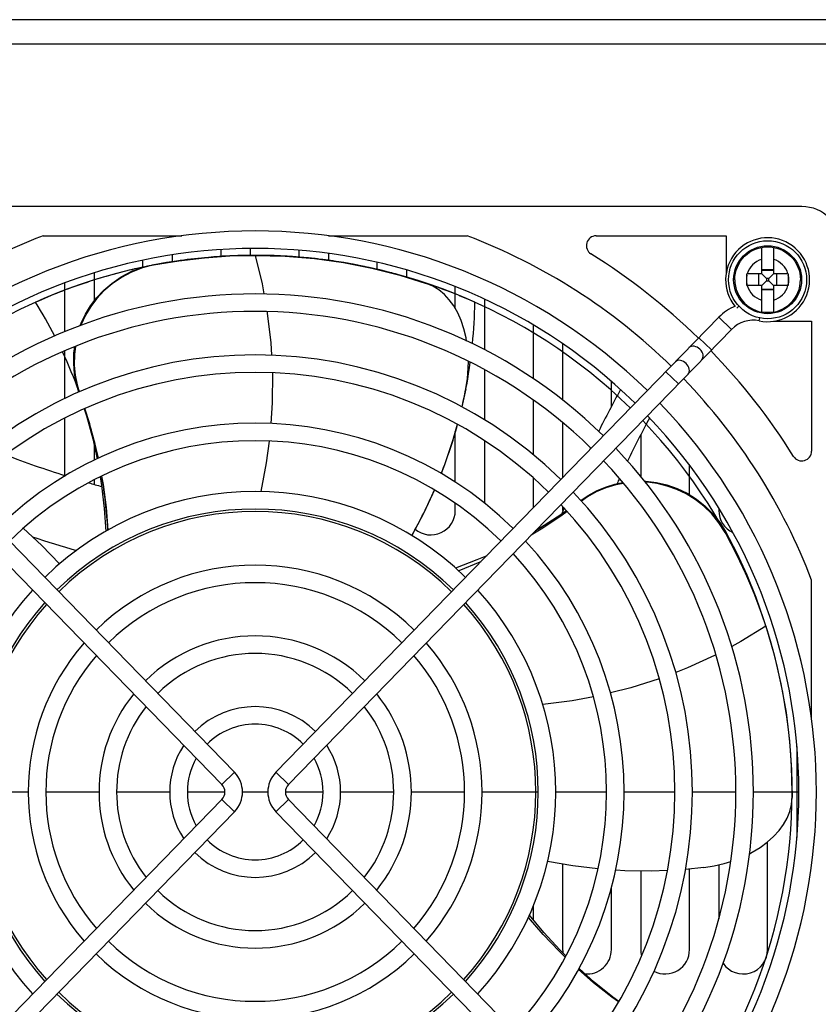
# Model space of a CAD drawing. Header units: millimetres. Extents: x -2579 to 1363, y -329 to 2298.
# Tile 130 of 256: x -1646 to -1564, y 1945 to 2046. Entities that reach past the tile are written whole.
import ezdxf

# ---------------------------------------------------------------- set-up
doc = ezdxf.new("R2010")
doc.units = ezdxf.units.MM
doc.header["$LTSCALE"] = 30.734
doc.layers.get('0').update_dxf_attribs({"linetype": 'CONTINUOUS'})

msp = doc.modelspace()

# ---------------------------------------------------------------- linework, layer by layer
at = {"color": 7}
for p, q in [((-1295.74, 2045.82), (-1695.74, 2045.82)), ((-1295.74, 2043.32), (-1695.74, 2043.32)), ((-1565.74, 2026.67), (-1658.71, 2026.67)), ((-1643.46, 2023.67), (-1629.26, 2023.67)), ((-1614.22, 2023.67), (-1600.01, 2023.67)), ((-1586.81, 2023.67), (-1573.49, 2023.67)), ((-1573.49, 2023.67), (-1573.49, 2019.76)), ((-1625.24, 2021.57), (-1625.24, 2022.26)), ((-1622.24, 2022.36), (-1622.24, 2021.67)), ((-1569.84, 2019.77), (-1569.84, 2022.48)), ((-1568.64, 2022.48), (-1568.64, 2019.77)), ((-1630.24, 2021.72), (-1630.24, 2021.04)), ((-1626.94, 2021.42), (-1624.33, 2021.61)), ((-1624.33, 2021.61), (-1621.79, 2021.67)), ((-1622.37, 2021.67), (-1622.6, 2021.66)), ((-1621.79, 2021.67), (-1621.91, 2021.67)), ((-1621.74, 2021.67), (-1621.79, 2021.67)), ((-1621.79, 2021.67), (-1621.74, 2021.67)), ((-1621.74, 2021.67), (-1618.68, 2021.59)), ((-1618.66, 2021.58), (-1618.98, 2021.6)), ((-1617.24, 2021.48), (-1617.24, 2022.18)), ((-1616.92, 2021.46), (-1617.16, 2021.48)), ((-1615.61, 2021.33), (-1615.82, 2021.35)), ((-1614.24, 2021.86), (-1614.24, 2021.14)), ((-1633.24, 2020.44), (-1633.24, 2021.16)), ((-1631.45, 2020.81), (-1631.69, 2020.76)), ((-1631.26, 2020.84), (-1631.45, 2020.81)), ((-1612.68, 2020.92), (-1609.78, 2020.35)), ((-1609.74, 2020.35), (-1609.82, 2020.36)), ((-1609.24, 2020.22), (-1609.24, 2020.94)), ((-1568.64, 2020.19), (-1569.84, 2020.19)), ((-1638.24, 2019.87), (-1638.24, 2016.98)), ((-1635.95, 2019.8), (-1636.33, 2019.7)), ((-1606.24, 2020.17), (-1606.24, 2019.43)), ((-1571.36, 2019.71), (-1571.36, 2019.77)), ((-1569.84, 2019.77), (-1571.36, 2019.77)), ((-1571.36, 2018.69), (-1571.36, 2019.71)), ((-1570.18, 2019.77), (-1570.18, 2018.57)), ((-1568.64, 2020.12), (-1569.84, 2020.12)), ((-1569.76, 2019.69), (-1569.84, 2019.77)), ((-1569.35, 2019.28), (-1569.43, 2019.36)), ((-1569.35, 2019.28), (-1569.35, 2019.06)), ((-1569.13, 2019.28), (-1569.35, 2019.28)), ((-1569.13, 2019.28), (-1569.04, 2019.36)), ((-1569.13, 2019.06), (-1569.13, 2019.28)), ((-1568.72, 2019.69), (-1568.64, 2019.77)), ((-1567.12, 2019.77), (-1568.64, 2019.77)), ((-1568.29, 2018.57), (-1568.29, 2019.77)), ((-1567.12, 2019.77), (-1567.12, 2019.65)), ((-1567.12, 2019.65), (-1567.12, 2018.63)), ((-1641.24, 2013.84), (-1641.24, 2018.84)), ((-1640.53, 2018.36), (-1640.88, 2018.23)), ((-1604.44, 2018.88), (-1604.63, 2018.94)), ((-1604.2, 2018.8), (-1604.44, 2018.88)), ((-1603.54, 2018.52), (-1604.21, 2018.8)), ((-1604.01, 2018.74), (-1604.2, 2018.8)), ((-1602.9, 2018.34), (-1603.09, 2018.41)), ((-1601.24, 2016.22), (-1601.24, 2018.46)), ((-1571.36, 2018.57), (-1571.36, 2018.69)), ((-1569.84, 2018.57), (-1571.36, 2018.57)), ((-1569.76, 2018.65), (-1569.84, 2018.57)), ((-1569.84, 2015.86), (-1569.84, 2018.57)), ((-1569.84, 2018.22), (-1568.64, 2018.22)), ((-1569.35, 2019.06), (-1569.43, 2018.98)), ((-1569.35, 2019.06), (-1569.13, 2019.06)), ((-1569.13, 2019.06), (-1569.04, 2018.98)), ((-1568.72, 2018.65), (-1568.64, 2018.57)), ((-1568.64, 2018.57), (-1568.64, 2015.86)), ((-1567.12, 2018.57), (-1568.64, 2018.57)), ((-1567.12, 2018.63), (-1567.12, 2018.57)), ((-1598.24, 2017.17), (-1598.24, 2011.99)), ((-1568.64, 2018.15), (-1569.84, 2018.15)), ((-1572.4, 2016.26), (-1572.18, 2016.46)), ((-1623.86, 1968.69), (-1669.25, 2015.34)), ((-1619.62, 1968.69), (-1574.23, 2015.34)), ((-1572.94, 2014.08), (-1574.23, 2015.34)), ((-1570.1, 2014.96), (-1570.04, 2015.25)), ((-1593.24, 2009.02), (-1593.24, 2014.52)), ((-1568.65, 2014.92), (-1564.74, 2014.92)), ((-1564.74, 2014.92), (-1564.74, 2001.6)), ((-1625.15, 1967.44), (-1670.54, 2014.08)), ((-1618.33, 1967.44), (-1572.94, 2014.08)), ((-1574.99, 2011.97), (-1576.28, 2013.22)), ((-1590.24, 2012.6), (-1590.24, 2006.84)), ((-1641.24, 2007), (-1641.24, 2011.89)), ((-1598.24, 2009.95), (-1598.24, 2004.81)), ((-1578.38, 2008.49), (-1579.67, 2009.74)), ((-1585.24, 2006.15), (-1585.24, 2008.74)), ((-1600.17, 2007.98), (-1600.58, 2006.15)), ((-1593.24, 2001.23), (-1593.24, 2006.83)), ((-1641.24, 1999.1), (-1641.24, 2004.99)), ((-1590.24, 2004.52), (-1590.24, 1998.88)), ((-1601.24, 1998.42), (-1601.24, 2003.62)), ((-1582.24, 2003.23), (-1582.24, 1999)), ((-1638.24, 2002.19), (-1638.24, 2000.68)), ((-1598.24, 2002.67), (-1598.24, 1996.28)), ((-1577.24, 1997.13), (-1577.24, 2000.17)), ((-1638.24, 1998.66), (-1638.24, 1998.23)), ((-1593.24, 1995.8), (-1593.24, 1998.86)), ((-1601.24, 1995.52), (-1601.24, 1996.26)), ((-1590.24, 1995.93), (-1590.24, 1995.52)), ((-1574.24, 1995.75), (-1574.24, 1995.52)), ((-1573.59, 1993.26), (-1572.38, 1990.93)), ((-1564.74, 1974.19), (-1564.74, 1988.4)), ((-1570.29, 1986.12), (-1569.45, 1983.72)), ((-1569.43, 1983.67), (-1569.45, 1983.72)), ((-1566.99, 1971.89), (-1566.79, 1968.95)), ((-1566.24, 1971.32), (-1566.24, 1962.02)), ((-1566.79, 1968.95), (-1566.74, 1966.11)), ((-1625.15, 1967.44), (-1623.86, 1968.69)), ((-1618.33, 1967.44), (-1619.62, 1968.69)), ((-1625.15, 1965.9), (-1670.54, 1919.26)), ((-1644.99, 1966.67), (-1650.74, 1966.67)), ((-1637.74, 1966.67), (-1643.19, 1966.67)), ((-1630.49, 1966.67), (-1635.94, 1966.67)), ((-1624.84, 1966.67), (-1628.69, 1966.67)), ((-1625.15, 1965.9), (-1623.86, 1964.65)), ((-1620.44, 1966.67), (-1623.04, 1966.67)), ((-1618.33, 1965.9), (-1619.62, 1964.65)), ((-1614.79, 1966.67), (-1618.64, 1966.67)), ((-1618.33, 1965.9), (-1572.94, 1919.26)), ((-1607.54, 1966.67), (-1612.99, 1966.67)), ((-1600.29, 1966.67), (-1605.74, 1966.67)), ((-1592.74, 1966.67), (-1598.49, 1966.67)), ((-1585.74, 1966.67), (-1590.94, 1966.67)), ((-1578.74, 1966.67), (-1583.94, 1966.67)), ((-1572.49, 1966.67), (-1576.94, 1966.67)), ((-1566.04, 1966.67), (-1570.69, 1966.67)), ((-1566.81, 1965.39), (-1566.74, 1966.11)), ((-1623.86, 1964.65), (-1669.25, 1918)), ((-1619.62, 1964.65), (-1574.23, 1918)), ((-1569.24, 1950.52), (-1569.24, 1961.55)), ((-1590.24, 1959.27), (-1590.24, 1950.52)), ((-1575.79, 1958.92), (-1577.65, 1958.74)), ((-1577.24, 1950.52), (-1577.24, 1958.78)), ((-1574.24, 1959.2), (-1574.24, 1953.67)), ((-1582.24, 1958.57), (-1582.24, 1950.52)), ((-1585.24, 1950.52), (-1585.24, 1956.85)), ((-1593.24, 1953.56), (-1593.24, 1955.01))]:
    msp.add_line(p, q, dxfattribs=at)
for points in [[(-1572.61, 2019.17), (-1572.59, 2019.5), (-1572.54, 2019.84), (-1572.46, 2020.16), (-1572.34, 2020.47), (-1572.2, 2020.78), (-1572.03, 2021.06), (-1571.82, 2021.33), (-1571.6, 2021.58), (-1571.35, 2021.8), (-1571.08, 2021.99), (-1570.79, 2022.16), (-1570.48, 2022.3), (-1570.16, 2022.41), (-1569.84, 2022.48)], [(-1569.84, 2022.48), (-1569.54, 2022.53), (-1569.24, 2022.54), (-1568.94, 2022.53), (-1568.64, 2022.48)], [(-1568.64, 2022.48), (-1568.31, 2022.41), (-1568, 2022.3), (-1567.69, 2022.16), (-1567.4, 2021.99), (-1567.13, 2021.8), (-1566.88, 2021.58), (-1566.65, 2021.33), (-1566.45, 2021.06), (-1566.28, 2020.78), (-1566.13, 2020.47), (-1566.02, 2020.16), (-1565.94, 2019.84), (-1565.89, 2019.5), (-1565.87, 2019.17)], [(-1632.15, 2020.68), (-1629.55, 2021.11), (-1626.94, 2021.42)], [(-1626.53, 2021.46), (-1626.89, 2021.43), (-1627.25, 2021.39), (-1627.61, 2021.36), (-1627.97, 2021.32), (-1628.34, 2021.27), (-1628.7, 2021.23), (-1629.06, 2021.18), (-1629.43, 2021.13), (-1629.79, 2021.08), (-1630.16, 2021.02), (-1630.52, 2020.96), (-1630.89, 2020.9), (-1631.26, 2020.84)], [(-1623.72, 2021.63), (-1624, 2021.62), (-1624.28, 2021.61), (-1624.56, 2021.6), (-1624.84, 2021.58), (-1625.12, 2021.57), (-1625.4, 2021.55), (-1625.68, 2021.53), (-1625.96, 2021.51), (-1626.25, 2021.49), (-1626.53, 2021.46)], [(-1622.6, 2021.66), (-1622.79, 2021.66), (-1622.97, 2021.66), (-1623.16, 2021.65), (-1623.35, 2021.65), (-1623.53, 2021.64), (-1623.72, 2021.63)], [(-1621.91, 2021.67), (-1622.02, 2021.67), (-1622.14, 2021.67), (-1622.26, 2021.67), (-1622.37, 2021.67)], [(-1621.74, 2021.67), (-1621.03, 2018.75), (-1620.84, 2017.71)], [(-1618.98, 2021.6), (-1619.25, 2021.61), (-1619.53, 2021.63), (-1619.81, 2021.64), (-1620.08, 2021.65), (-1620.36, 2021.65), (-1620.63, 2021.66), (-1620.91, 2021.66), (-1621.19, 2021.67), (-1621.46, 2021.67), (-1621.74, 2021.67)], [(-1618.68, 2021.59), (-1615.65, 2021.33), (-1612.68, 2020.92)], [(-1617.16, 2021.48), (-1617.35, 2021.49), (-1617.53, 2021.51), (-1617.72, 2021.52), (-1617.91, 2021.54), (-1618.1, 2021.55), (-1618.28, 2021.56), (-1618.47, 2021.57), (-1618.66, 2021.58)], [(-1615.82, 2021.35), (-1615.97, 2021.37), (-1616.12, 2021.38), (-1616.27, 2021.4), (-1616.42, 2021.41), (-1616.57, 2021.43), (-1616.75, 2021.44), (-1616.92, 2021.46)], [(-1612.72, 2020.92), (-1612.98, 2020.97), (-1613.24, 2021.01), (-1613.5, 2021.05), (-1613.76, 2021.09), (-1614.02, 2021.13), (-1614.29, 2021.16), (-1614.55, 2021.2), (-1614.81, 2021.23), (-1615.08, 2021.26), (-1615.34, 2021.3), (-1615.61, 2021.33)], [(-1632.15, 2020.68), (-1633.3, 2020.38), (-1634.4, 2019.96), (-1635.44, 2019.4), (-1636.4, 2018.75), (-1637.24, 2018.02), (-1637.96, 2017.24), (-1638.59, 2016.41), (-1639.11, 2015.53), (-1639.56, 2014.58), (-1639.59, 2014.5)], [(-1633.02, 2020.5), (-1633.29, 2020.44), (-1633.55, 2020.39), (-1633.82, 2020.33), (-1634.09, 2020.27), (-1634.35, 2020.2), (-1634.62, 2020.14), (-1634.89, 2020.07), (-1635.16, 2020.01), (-1635.42, 2019.94), (-1635.69, 2019.87), (-1635.95, 2019.8)], [(-1634.43, 2020), (-1633.35, 2020.42), (-1632.2, 2020.71)], [(-1631.69, 2020.76), (-1631.87, 2020.73), (-1632.05, 2020.69), (-1632.23, 2020.66), (-1632.41, 2020.63), (-1632.59, 2020.59), (-1632.76, 2020.55), (-1633.02, 2020.5)], [(-1612.18, 2020.83), (-1612.29, 2020.85), (-1612.41, 2020.87), (-1612.52, 2020.89), (-1612.72, 2020.92)], [(-1609.82, 2020.36), (-1610.05, 2020.41), (-1610.29, 2020.47), (-1610.53, 2020.52), (-1610.76, 2020.56), (-1611, 2020.61), (-1611.24, 2020.66), (-1611.48, 2020.71), (-1611.71, 2020.75), (-1611.94, 2020.79), (-1612.18, 2020.83)], [(-1609.78, 2020.35), (-1606.93, 2019.64), (-1604.21, 2018.8)], [(-1607.5, 2019.79), (-1607.74, 2019.86), (-1607.98, 2019.92), (-1608.23, 2019.99), (-1608.48, 2020.05), (-1608.73, 2020.11), (-1608.98, 2020.17), (-1609.23, 2020.23), (-1609.48, 2020.29), (-1609.74, 2020.35)], [(-1636.33, 2019.7), (-1636.66, 2019.61), (-1636.99, 2019.51), (-1637.32, 2019.42), (-1637.66, 2019.32), (-1637.99, 2019.22), (-1638.32, 2019.11), (-1638.65, 2019.01), (-1638.96, 2018.9), (-1639.28, 2018.8), (-1639.59, 2018.69), (-1639.9, 2018.58), (-1640.21, 2018.47), (-1640.53, 2018.36)], [(-1639.66, 2014.47), (-1639.57, 2014.71), (-1639.12, 2015.64), (-1638.6, 2016.5), (-1637.98, 2017.31), (-1637.26, 2018.09), (-1636.42, 2018.8), (-1635.47, 2019.45), (-1634.43, 2020)], [(-1606.93, 2019.64), (-1607.04, 2019.67), (-1607.16, 2019.7), (-1607.27, 2019.73), (-1607.38, 2019.76), (-1607.5, 2019.79)], [(-1604.63, 2018.94), (-1604.86, 2019.02), (-1605.1, 2019.09), (-1605.33, 2019.17), (-1605.57, 2019.24), (-1605.81, 2019.31), (-1606.05, 2019.38), (-1606.29, 2019.46), (-1606.53, 2019.53), (-1606.78, 2019.6), (-1606.93, 2019.64)], [(-1569.43, 2019.36), (-1569.6, 2019.53), (-1569.76, 2019.69)], [(-1569.04, 2019.36), (-1568.88, 2019.53), (-1568.72, 2019.69)], [(-1640.88, 2018.23), (-1641.19, 2018.12), (-1641.49, 2018), (-1641.8, 2017.88), (-1642.11, 2017.76), (-1642.41, 2017.64), (-1642.72, 2017.51), (-1643.02, 2017.38), (-1643.33, 2017.26), (-1643.63, 2017.12), (-1643.94, 2016.99), (-1644.24, 2016.86)], [(-1603.09, 2018.41), (-1603.23, 2018.46), (-1603.37, 2018.51), (-1603.52, 2018.56), (-1603.66, 2018.61), (-1603.81, 2018.66), (-1604.01, 2018.74)], [(-1600.08, 2012.89), (-1600.12, 2013.2), (-1600.35, 2014.13), (-1600.63, 2014.98), (-1600.98, 2015.77), (-1601.39, 2016.48), (-1601.85, 2017.12), (-1602.36, 2017.67), (-1602.93, 2018.14), (-1603.54, 2018.52)], [(-1599.24, 2016.86), (-1599.48, 2016.96), (-1599.72, 2017.07), (-1599.97, 2017.18), (-1600.22, 2017.28), (-1600.47, 2017.39), (-1600.73, 2017.5), (-1600.99, 2017.61), (-1601.26, 2017.72), (-1601.53, 2017.82), (-1601.8, 2017.93), (-1602.08, 2018.04), (-1602.37, 2018.15), (-1602.65, 2018.25), (-1602.9, 2018.34)], [(-1572.61, 2019.17), (-1572.59, 2018.84), (-1572.54, 2018.5), (-1572.46, 2018.18), (-1572.34, 2017.87), (-1572.2, 2017.56), (-1572.03, 2017.28), (-1571.82, 2017.01), (-1571.6, 2016.76), (-1571.35, 2016.54), (-1571.08, 2016.35), (-1570.79, 2016.18), (-1570.48, 2016.04), (-1570.16, 2015.93), (-1569.84, 2015.86)], [(-1569.43, 2018.98), (-1569.6, 2018.81), (-1569.76, 2018.65)], [(-1569.04, 2018.98), (-1568.88, 2018.81), (-1568.72, 2018.65)], [(-1568.64, 2015.86), (-1568.31, 2015.93), (-1568, 2016.04), (-1567.69, 2016.18), (-1567.4, 2016.35), (-1567.13, 2016.54), (-1566.88, 2016.76), (-1566.65, 2017.01), (-1566.45, 2017.28), (-1566.28, 2017.56), (-1566.13, 2017.87), (-1566.02, 2018.18), (-1565.94, 2018.5), (-1565.89, 2018.84), (-1565.87, 2019.17)], [(-1620.52, 2015.9), (-1620.5, 2015.76), (-1620.15, 2012.72), (-1620.08, 2011.44)], [(-1568.64, 2015.86), (-1568.94, 2015.81), (-1569.24, 2015.8), (-1569.54, 2015.81), (-1569.84, 2015.86)], [(-1639.81, 2007.66), (-1640.06, 2008.5), (-1640.25, 2009.51), (-1640.33, 2010.57), (-1640.31, 2011.65), (-1640.22, 2012.32)], [(-1640.16, 2012.34), (-1640.26, 2011.51), (-1640.28, 2010.43), (-1640.18, 2009.38), (-1639.99, 2008.39), (-1639.77, 2007.68)], [(-1575.98, 2010.96), (-1575.9, 2011.06), (-1575.86, 2011.18), (-1575.84, 2011.32), (-1575.85, 2011.46), (-1575.89, 2011.61), (-1575.96, 2011.76), (-1576.06, 2011.91), (-1576.18, 2012.04), (-1576.31, 2012.15), (-1576.46, 2012.25), (-1576.61, 2012.31), (-1576.76, 2012.35), (-1576.91, 2012.36), (-1577.05, 2012.34), (-1577.17, 2012.29), (-1577.27, 2012.21)], [(-1600.17, 2007.98), (-1600, 2009.05), (-1599.91, 2010.11), (-1599.9, 2010.81)], [(-1577.39, 2009.5), (-1577.32, 2009.6), (-1577.27, 2009.72), (-1577.25, 2009.86), (-1577.27, 2010.01), (-1577.31, 2010.16), (-1577.38, 2010.31), (-1577.47, 2010.45), (-1577.59, 2010.59), (-1577.73, 2010.7), (-1577.87, 2010.79), (-1578.03, 2010.86), (-1578.18, 2010.9), (-1578.33, 2010.91), (-1578.46, 2010.88), (-1578.58, 2010.83), (-1578.68, 2010.76)], [(-1619.98, 2009.63), (-1620, 2006.55), (-1620.14, 2004.43)], [(-1639.26, 2005.94), (-1639.02, 2005.21), (-1638.38, 2002.85), (-1637.94, 2000.82)], [(-1639.21, 2005.96), (-1638.94, 2005.16), (-1638.29, 2002.86), (-1637.83, 2000.87)], [(-1601.03, 2004.35), (-1601.48, 2002.75), (-1602.35, 2000.19), (-1602.7, 1999.32)], [(-1620.31, 2002.64), (-1620.6, 2000.42), (-1621.16, 1997.46)], [(-1637.49, 1999.04), (-1637.33, 1998.18), (-1637.02, 1995.82), (-1636.83, 1993.51)], [(-1637.62, 1998.98), (-1637.47, 1998.09), (-1637.2, 1995.71), (-1637.05, 1993.39)], [(-1588.38, 1996.53), (-1587.61, 1997.07), (-1586.76, 1997.53), (-1585.85, 1997.92), (-1584.88, 1998.23), (-1584.07, 1998.39)], [(-1584, 1998.3), (-1584.78, 1998.16), (-1585.81, 1997.84), (-1586.8, 1997.42), (-1587.7, 1996.92), (-1588.31, 1996.49)], [(-1581.85, 1998.53), (-1581.7, 1998.53), (-1580.61, 1998.4), (-1579.55, 1998.15), (-1578.51, 1997.78), (-1577.49, 1997.29), (-1576.52, 1996.68), (-1575.63, 1995.97), (-1574.83, 1995.16)], [(-1573.59, 1993.26), (-1574.23, 1994.27), (-1574.96, 1995.17), (-1575.78, 1995.97), (-1576.66, 1996.65), (-1577.58, 1997.22), (-1578.54, 1997.68), (-1579.53, 1998.03), (-1580.54, 1998.27), (-1581.59, 1998.41), (-1581.76, 1998.42)], [(-1603.38, 1997.63), (-1604.47, 1995.27), (-1605.7, 1992.96)], [(-1589.77, 1995.42), (-1590.44, 1994.93), (-1592.44, 1993.6), (-1593.47, 1992.98)], [(-1589.83, 1995.5), (-1590.42, 1995.08), (-1592.51, 1993.74), (-1593.01, 1993.45)], [(-1574.83, 1995.16), (-1574.15, 1994.3), (-1573.56, 1993.37)], [(-1645.51, 1993.7), (-1643.6, 1991.93), (-1641.78, 1990.05)], [(-1573.59, 1993.26), (-1573.59, 1993.29), (-1573.58, 1993.32), (-1573.57, 1993.34), (-1573.56, 1993.37)], [(-1573.56, 1993.37), (-1572.41, 1991.16), (-1571.38, 1988.91), (-1570.45, 1986.64), (-1569.68, 1984.44)], [(-1572.38, 1990.93), (-1571.27, 1988.54), (-1570.29, 1986.12)], [(-1598.01, 1990.89), (-1599.03, 1990.45), (-1601.2, 1989.62)], [(-1598.62, 1990.27), (-1598.74, 1990.21), (-1600.86, 1989.32)], [(-1569.43, 1983.67), (-1571.99, 1982.09), (-1572.92, 1981.59)], [(-1569.43, 1983.67), (-1568.57, 1980.74), (-1567.87, 1977.77)], [(-1574.54, 1980.73), (-1574.67, 1980.66), (-1577.45, 1979.38), (-1578.65, 1978.92)], [(-1580.34, 1978.27), (-1583.27, 1977.34), (-1585.33, 1976.82)], [(-1567.87, 1977.77), (-1567.35, 1974.82), (-1566.99, 1971.89)], [(-1587.09, 1976.43), (-1589.28, 1976.02), (-1592.28, 1975.64)], [(-1571.08, 1960.35), (-1570.81, 1960.49), (-1569.99, 1960.99), (-1569.27, 1961.53), (-1568.63, 1962.1), (-1568.07, 1962.71), (-1567.61, 1963.35), (-1567.24, 1964), (-1566.97, 1964.68), (-1566.81, 1965.39)], [(-1586.62, 1958.78), (-1589.2, 1959.09), (-1591.78, 1959.54)], [(-1579.5, 1958.62), (-1581.17, 1958.56), (-1583.87, 1958.59), (-1584.8, 1958.65)], [(-1575.79, 1958.92), (-1574.71, 1959.09), (-1573.68, 1959.33), (-1573.01, 1959.54)], [(-1589.97, 1949.74), (-1590.6, 1950.35), (-1592.24, 1952.07), (-1593.75, 1953.82)], [(-1589.91, 1949.87), (-1590.54, 1950.5), (-1592.16, 1952.26), (-1593.65, 1954.05)], [(-1584.48, 1945.2), (-1585.11, 1945.65), (-1587.01, 1947.18), (-1588.56, 1948.57)], [(-1584.51, 1945.15), (-1585.19, 1945.64), (-1587.07, 1947.12), (-1588.62, 1948.47)]]:
    msp.add_lwpolyline(points, dxfattribs=at)
for radius in [4, 3.48, 3.48]:
    msp.add_circle((-1569.24, 2019.17), radius, dxfattribs=at)
for centre, radius, start, end in [((-1565.74, 2022.67), 4, 0, 90), ((-1621.74, 1966.67), 61, 110.8644, 134.334), ((-1621.74, 1966.67), 57.5, 45.6698, 134.3302), ((-1621.74, 1966.67), 61, 45.666, 69.1356), ((-1586.81, 2022.67), 1, 90, 238.0473), ((-1569.24, 2019.17), 4.3, 258.4999, 219.4645), ((-1621.74, 1966.67), 55.7, 45.6663, 134.3337), ((-1621.74, 1966.67), 55, 45.6653, 134.3347), ((-1621.74, 1966.67), 65, 45.6803, 58.0473), ((-1569.24, 2019.17), 2.17, 106.029, 163.971), ((-1569.24, 2019.17), 2.17, 16.029, 73.971), ((-1569.24, 2019.17), 2.17, 167.3276, 192.6724), ((-1569.24, 2019.17), 2.17, 347.3276, 12.6724), ((-1569.24, 2019.17), 2.17, 196.029, 253.971), ((-1569.24, 2019.17), 2.17, 286.029, 343.971), ((-1621.74, 1966.67), 51.05, 45.656, 134.344), ((-1686.73, 1990.51), 50, 27.2473, 31.7986), ((-1649.23, 2017.54), 50, 354.3369, 359.2135), ((-1570.71, 2011.92), 4.9, 112.0979, 135.7794), ((-1621.74, 1966.67), 49.25, 45.6515, 134.3485), ((-1570.71, 2011.92), 3.1, 78.4999, 135.7794), ((-1621.74, 1966.67), 44.8, 45.6388, 134.3612), ((-1686.73, 1990.51), 50, 20.0792, 25.1775), ((-1621.74, 1966.67), 65, 31.9527, 44.1006), ((-1649.23, 2017.54), 50, 346.8131, 352.1465), ((-1621.74, 1966.67), 43, 45.6328, 134.3672), ((-1621.74, 1966.67), 61, 20.8644, 43.9572), ((-1484.57, 1952.95), 113.88, 151.1419, 153.5686), ((-1621.74, 1966.67), 57.5, 316.1243, 43.8757), ((-1686.73, 1990.51), 50, 11.9612, 18.0119), ((-1621.74, 1966.67), 55.7, 316.1858, 43.8142), ((-1621.74, 1966.67), 37.8, 45.6127, 134.3873), ((-1649.23, 2017.54), 50, 338.6113, 344.6848), ((-1484.57, 1952.95), 109.88, 151.7257, 154.3115), ((-1621.74, 1966.67), 55, 316.2127, 43.7873), ((-1621.74, 1966.67), 36, 45.6043, 134.3957), ((-1608.02, 2103.84), 109.88, 249.0466, 252.4346), ((-1484.57, 1952.95), 113.88, 154.5223, 154.6179), ((-1621.74, 1966.67), 51.05, 316.365, 43.635), ((-1565.74, 2001.6), 1, 211.9527, 360), ((-1621.74, 1966.67), 49.25, 316.4433, 43.5567), ((-1686.73, 1990.51), 50, 3.4444, 9.8303), ((-1608.02, 2103.84), 109.88, 253.7389, 254.4529), ((-1484.57, 1952.95), 109.88, 155.3402, 155.628), ((-1621.74, 1966.67), 30.8, 45.5749, 134.4251), ((-1649.23, 2017.54), 50, 330.5452, 336.5309), ((-1621.74, 1966.67), 44.8, 316.6642, 43.3358), ((-1621.74, 1966.67), 43, 316.7668, 43.2332), ((-1621.74, 1966.67), 29, 45.562, 134.438), ((-1621.74, 1966.67), 28.75, 45.5595, 134.4405), ((-1603.74, 1995.52), 2.5, 229.7803, 360), ((-1484.57, 1952.95), 113.88, 157.9094, 158.2574), ((-1571.74, 1995.52), 2.5, 180, 244.9188), ((-1608.02, 2103.84), 116.88, 251.7853, 254.0941), ((-1621.74, 1966.67), 37.8, 317.1169, 42.8831), ((-1621.74, 1966.67), 36, 317.2624, 42.7376), ((-1621.74, 1966.67), 23.25, 45.5083, 134.4917), ((-1621.74, 1966.67), 21.45, 45.4857, 134.5143), ((-1621.74, 1966.67), 30.8, 137.7764, 222.2236), ((-1621.74, 1966.67), 30.8, 317.7764, 42.2236), ((-1621.74, 1966.67), 29, 137.9975, 222.0025), ((-1621.74, 1966.67), 28.75, 138.0299, 221.9701), ((-1621.74, 1966.67), 28.75, 318.0299, 41.9701), ((-1621.74, 1966.67), 29, 317.9975, 42.0025), ((-1621.74, 1966.67), 23.25, 138.9329, 221.0671), ((-1621.74, 1966.67), 16, 45.3857, 134.6143), ((-1621.74, 1966.67), 23.25, 318.9329, 41.0671), ((-1621.74, 1966.67), 14.2, 45.3358, 134.6642), ((-1621.74, 1966.67), 21.45, 139.3306, 220.6694), ((-1621.74, 1966.67), 21.45, 319.3306, 40.6694), ((-1621.74, 1966.67), 16, 141.0774, 218.9226), ((-1621.74, 1966.67), 16, 321.0774, 38.9226), ((-1621.74, 1966.67), 14.2, 141.9507, 218.0493), ((-1621.74, 1966.67), 8.75, 45.0593, 134.9407), ((-1621.74, 1966.67), 14.2, 321.9507, 38.0493), ((-1621.74, 1966.67), 6.95, 44.8722, 135.1278), ((-1621.74, 1966.67), 8.75, 146.8316, 213.1684), ((-1621.74, 1966.67), 8.75, 326.8316, 33.1684), ((-1621.74, 1966.67), 6.95, 150.1736, 209.8264), ((-1621.74, 1966.67), 6.95, 330.1736, 29.8264), ((-1625.94, 1966.67), 2.9, 315.7794, 44.2206), ((-1617.54, 1966.67), 2.9, 135.7794, 224.2206), ((-1625.94, 1966.67), 1.1, 315.7794, 44.2206), ((-1617.54, 1966.67), 1.1, 135.7794, 224.2206), ((-1621.74, 1966.67), 6.95, 224.8722, 315.1278), ((-1621.74, 1966.67), 8.75, 225.0593, 314.9407), ((-1621.74, 1966.67), 14.2, 225.3358, 314.6642), ((-1621.74, 1966.67), 16, 225.3857, 314.6143), ((-1621.74, 1966.67), 21.45, 225.4857, 314.5143), ((-1621.74, 1966.67), 23.25, 225.5083, 314.4917), ((-1587.74, 1950.52), 2.5, 180, 188.0163), ((-1587.74, 1950.52), 2.5, 264.9906, 360), ((-1579.74, 1950.52), 2.5, 180, 194.6777), ((-1579.74, 1950.52), 2.5, 242.6958, 360), ((-1571.74, 1950.52), 2.5, 214.2571, 360), ((-1621.74, 1966.67), 29, 225.562, 314.438), ((-1621.74, 1966.67), 28.75, 225.5595, 314.4405)]:
    msp.add_arc(centre, radius, start, end, dxfattribs=at)

doc.saveas('drawing.dxf')
